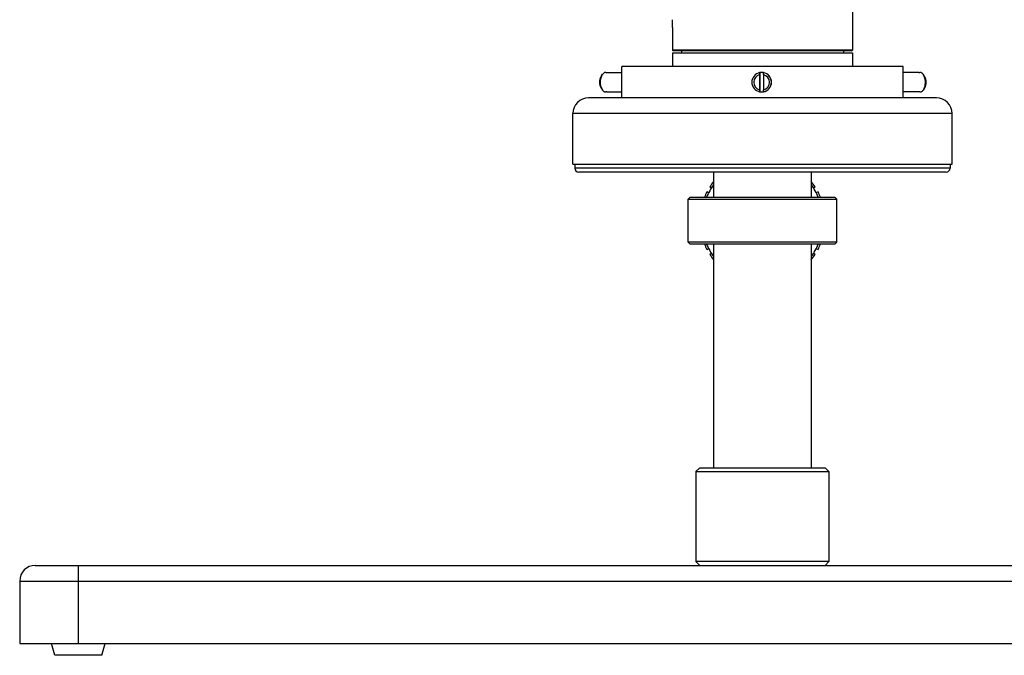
# Model space of a CAD drawing. Header units: millimetres. Extents: x 72 to 394, y 60 to 262.
# Tile 12 of 36: x 96 to 146, y 165 to 197. Entities that reach past the tile are written whole.
import ezdxf

# ---------------------------------------------------------------- set-up
doc = ezdxf.new("R2010")
doc.units = ezdxf.units.MM
doc.header["$LTSCALE"] = 23.1
for name, color, linetype in [('1', 7, 'CONTINUOUS'), ('17', 7, 'CONTINUOUS'), ('256', 7, 'CONTINUOUS')]:
    doc.layers.add(name, color=color, linetype=linetype)

msp = doc.modelspace()

# ---------------------------------------------------------------- linework, layer by layer
at = {"layer": '1', "color": 7}
for p, q in [((125.281, 194.432), (125.338, 194.513)), ((125.502, 194.597), (125.435, 194.597)), ((125.552, 194.607), (126.318, 194.607)), ((126.318, 193.307), (126.318, 194.907)), ((140.718, 194.907), (126.318, 194.907)), ((133.375, 194.597), (133.375, 194.494)), ((133.375, 194.597), (133.376, 194.597)), ((133.375, 194.494), (133.375, 193.72)), ((133.376, 194.597), (133.376, 193.617)), ((133.575, 194.494), (133.575, 194.597)), ((133.575, 194.494), (133.575, 193.72)), ((133.576, 194.598), (133.576, 194.598)), ((133.576, 194.598), (133.576, 194.598)), ((140.718, 193.307), (140.718, 194.907)), ((141.526, 194.607), (140.718, 194.607)), ((141.643, 194.597), (141.575, 194.597)), ((141.793, 194.435), (141.735, 194.517)), ((125.281, 193.782), (125.338, 193.701)), ((125.435, 193.617), (125.502, 193.617)), ((125.552, 193.607), (126.318, 193.607)), ((133.375, 193.72), (133.375, 193.617)), ((133.376, 193.617), (133.375, 193.617)), ((133.575, 193.617), (133.575, 193.72)), ((133.576, 193.616), (133.576, 193.615)), ((133.576, 193.615), (133.576, 193.615)), ((141.526, 193.607), (140.718, 193.607)), ((141.575, 193.617), (141.643, 193.617)), ((141.793, 193.779), (141.735, 193.696)), ((142.418, 193.307), (124.618, 193.307)), ((123.818, 189.907), (123.818, 192.507)), ((143.218, 189.907), (143.218, 192.507)), ((123.818, 189.907), (143.218, 189.907)), ((123.918, 189.907), (123.918, 189.707)), ((142.918, 189.507), (124.118, 189.507)), ((143.118, 189.907), (143.118, 189.707))]:
    msp.add_line(p, q, dxfattribs=at)
at = {"layer": '1', "color": 4}
for p, q in [((143.218, 192.507), (123.818, 192.507)), ((143.118, 189.707), (123.918, 189.707))]:
    msp.add_line(p, q, dxfattribs=at)
at = {"layer": '1', "color": 7}
for centre, radius, start, end in [((133.475, 194.107), 0.5, 101.5376, 258.4624), ((133.475, 194.107), 0.4, 104.4781, 255.5219), ((133.476, 194.106), 0.501, 90.0146, 101.5225), ((133.476, 194.106), 0.501, 78.5174, 89.9856), ((133.484, 194.106), 0.501, 79.6656, 89.9894), ((133.484, 194.107), 0.5, 79.3868, 79.6552), ((133.475, 194.107), 0.5, 281.5376, 78.4624), ((133.475, 194.107), 0.4, 284.4781, 75.5219), ((133.484, 194.107), 0.5, 280.6537, 79.3463), ((133.476, 194.108), 0.501, 258.4775, 269.9854), ((133.476, 194.108), 0.501, 270.0144, 281.4827), ((133.484, 194.108), 0.501, 270.0106, 280.3344), ((133.484, 194.107), 0.5, 280.3448, 280.6132), ((124.618, 192.507), 0.8, 90, 180), ((142.418, 192.507), 0.8, 0, 90), ((124.118, 189.707), 0.2, 180, 270), ((142.918, 189.707), 0.2, 270, 360)]:
    msp.add_arc(centre, radius, start, end, dxfattribs=at)
for points, knots in [([(125.338, 193.701), (125.321, 193.726), (125.29, 193.783), (125.258, 193.881), (125.238, 193.991), (125.231, 194.107), (125.238, 194.223), (125.258, 194.333), (125.29, 194.43), (125.321, 194.488), (125.338, 194.513)], [0, 0, 0, 0, 0.107202, 0.229027, 0.361661, 0.5, 0.638339, 0.770973, 0.892798, 1, 1, 1, 1]), ([(125.338, 194.513), (125.345, 194.523), (125.371, 194.557), (125.406, 194.585), (125.435, 194.597)], [0, 0, 0, 0, 0.280763, 1, 1, 1, 1]), ([(125.502, 194.597), (125.506, 194.598), (125.522, 194.604), (125.539, 194.607), (125.552, 194.607)], [0, 0, 0, 0, 0.256724, 1, 1, 1, 1]), ([(141.526, 194.607), (141.53, 194.607), (141.547, 194.606), (141.563, 194.602), (141.575, 194.597)], [0, 0, 0, 0, 0.245904, 1, 1, 1, 1]), ([(141.643, 194.597), (141.651, 194.593), (141.687, 194.574), (141.716, 194.543), (141.735, 194.517)], [0, 0, 0, 0, 0.224314, 1, 1, 1, 1]), ([(141.735, 194.517), (141.752, 194.492), (141.784, 194.434), (141.816, 194.336), (141.836, 194.225), (141.843, 194.107), (141.836, 193.989), (141.816, 193.878), (141.784, 193.779), (141.752, 193.721), (141.735, 193.696)], [0, 0, 0, 0, 0.106412, 0.22808, 0.361054, 0.5, 0.638946, 0.77192, 0.893588, 1, 1, 1, 1]), ([(125.281, 193.782), (125.267, 193.802), (125.243, 193.848), (125.217, 193.926), (125.201, 194.014), (125.195, 194.107), (125.201, 194.2), (125.217, 194.288), (125.243, 194.366), (125.267, 194.412), (125.281, 194.432)], [0, 0, 0, 0, 0.107201, 0.229027, 0.361661, 0.5, 0.638339, 0.770974, 0.892799, 1, 1, 1, 1]), ([(141.793, 194.435), (141.807, 194.415), (141.832, 194.369), (141.858, 194.29), (141.875, 194.201), (141.88, 194.107), (141.875, 194.013), (141.858, 193.924), (141.832, 193.845), (141.807, 193.798), (141.793, 193.779)], [0, 0, 0, 0, 0.106412, 0.22808, 0.361054, 0.5, 0.638947, 0.771921, 0.893588, 1, 1, 1, 1]), ([(125.435, 193.617), (125.426, 193.621), (125.388, 193.641), (125.357, 193.673), (125.338, 193.701)], [0, 0, 0, 0, 0.224126, 1, 1, 1, 1]), ([(125.552, 193.607), (125.548, 193.607), (125.531, 193.608), (125.514, 193.612), (125.502, 193.617)], [0, 0, 0, 0, 0.246107, 1, 1, 1, 1]), ([(141.575, 193.617), (141.571, 193.615), (141.555, 193.61), (141.538, 193.607), (141.526, 193.607)], [0, 0, 0, 0, 0.257032, 1, 1, 1, 1]), ([(141.735, 193.696), (141.728, 193.687), (141.703, 193.655), (141.67, 193.628), (141.643, 193.617)], [0, 0, 0, 0, 0.280424, 1, 1, 1, 1])]:
    msp.add_open_spline(points, degree=3, knots=knots, dxfattribs=at)
at = {"layer": '17', "color": 7}
for p, q in [((138.118, 198.467), (138.118, 195.747)), ((128.918, 196.907), (128.918, 196.908)), ((128.918, 196.907), (128.918, 195.747)), ((128.958, 195.707), (128.918, 195.747)), ((138.118, 195.747), (128.918, 195.747)), ((128.918, 195.607), (128.918, 194.907)), ((128.918, 195.607), (138.118, 195.607)), ((138.078, 195.707), (128.958, 195.707)), ((129.368, 195.707), (129.368, 195.607)), ((137.668, 195.707), (137.668, 195.607)), ((138.078, 195.707), (138.118, 195.747)), ((138.118, 195.607), (138.118, 194.907))]:
    msp.add_line(p, q, dxfattribs=at)
msp.add_arc((124.321, 197.107), 4.601, 357.5254, 2.4914, dxfattribs=at)
at = {"layer": '256', "color": 7}
for p, q in [((131.018, 189.507), (131.018, 188.222)), ((136.018, 189.507), (136.018, 188.222)), ((130.761, 188.44), (130.675, 188.49)), ((130.825, 188.75), (130.911, 188.7)), ((136.124, 188.7), (136.211, 188.75)), ((136.361, 188.49), (136.274, 188.44)), ((129.818, 188.222), (129.718, 188.122)), ((129.718, 185.922), (129.718, 188.122)), ((129.718, 188.122), (137.318, 188.122)), ((129.818, 188.222), (137.218, 188.222)), ((137.218, 188.222), (137.318, 188.122)), ((137.318, 185.922), (137.318, 188.122)), ((129.818, 185.822), (129.718, 185.922)), ((137.318, 185.922), (129.718, 185.922)), ((137.218, 185.822), (137.318, 185.922)), ((137.218, 185.822), (129.818, 185.822)), ((130.675, 185.554), (130.761, 185.604)), ((131.018, 185.822), (131.018, 174.382)), ((136.018, 185.822), (136.018, 174.382)), ((136.274, 185.604), (136.361, 185.554)), ((130.911, 185.344), (130.825, 185.294)), ((136.211, 185.294), (136.124, 185.344)), ((130.318, 174.382), (130.118, 174.182)), ((130.318, 174.382), (136.718, 174.382)), ((136.718, 174.382), (136.918, 174.182)), ((130.118, 174.182), (130.118, 169.582)), ((130.118, 174.182), (136.918, 174.182)), ((136.918, 174.182), (136.918, 169.582)), ((96.318, 169.382), (170.718, 169.382)), ((130.318, 169.382), (130.118, 169.582)), ((136.918, 169.582), (130.118, 169.582)), ((136.718, 169.382), (136.918, 169.582)), ((95.518, 168.582), (95.518, 165.382)), ((95.518, 165.382), (171.518, 165.382)), ((97.318, 164.782), (97.138, 165.382)), ((99.718, 164.782), (99.898, 165.382)), ((99.718, 164.782), (97.318, 164.782))]:
    msp.add_line(p, q, dxfattribs=at)
at = {"layer": '256', "color": 4}
for p, q in [((98.518, 165.382), (98.518, 169.382)), ((95.518, 168.582), (171.518, 168.582))]:
    msp.add_line(p, q, dxfattribs=at)
at = {"layer": '256', "color": 7}
for centre, radius, start, end in [((133.518, 187.022), 3.2, 141.3783, 147.3133), ((133.518, 187.022), 3.2, 32.6867, 38.6217), ((133.518, 187.022), 3.2, 152.6867, 157.9755), ((133.518, 187.022), 3.1, 143.7536, 157.2253), ((133.518, 187.022), 3.1, 22.7747, 36.2464), ((133.518, 187.022), 3.2, 22.0245, 27.3133), ((133.518, 187.022), 3.2, 202.0245, 207.3133), ((133.518, 187.022), 3.1, 202.7747, 216.2464), ((133.518, 187.022), 3.1, 323.7536, 337.2253), ((133.518, 187.022), 3.2, 332.6867, 337.9755), ((133.518, 187.022), 3.2, 212.6867, 218.6217), ((133.518, 187.022), 3.2, 321.3783, 327.3133), ((96.318, 168.582), 0.8, 90, 180)]:
    msp.add_arc(centre, radius, start, end, dxfattribs=at)

doc.saveas('drawing.dxf')
